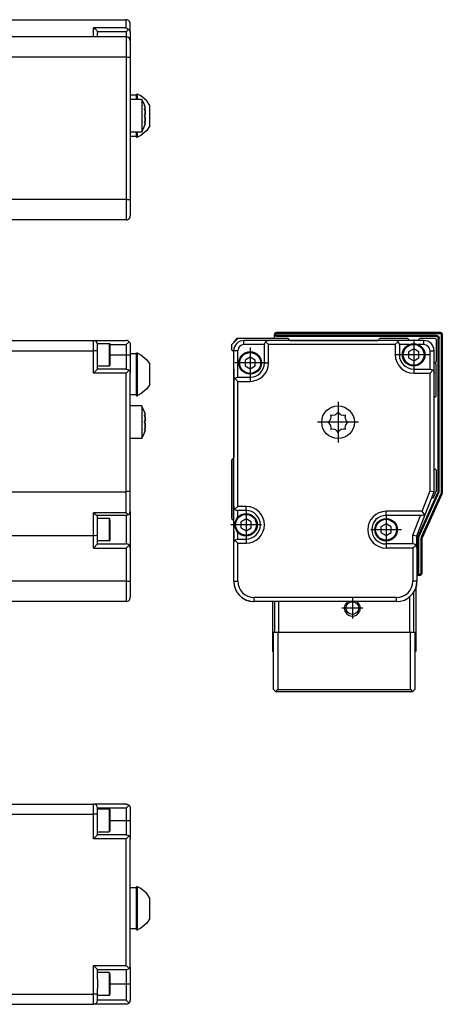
# Model space of a CAD drawing. Header units: inches. Extents: x -381 to 12428, y -418 to 176.
# Tile 32 of 32: x 12325 to 12428, y -152 to 88. Entities that reach past the tile are written whole.
import ezdxf

# ---------------------------------------------------------------- set-up
doc = ezdxf.new("R2010")
doc.units = ezdxf.units.IN
doc.linetypes.add('DOT_CENTER', pattern=[14, 12, -1, 0, -1])
doc.layers.add('1', color=7, linetype='Continuous')

# ---------------------------------------------------------------- blocks, each defined once
blk = doc.blocks.new('Modulo_der__16E___24', base_point=(10455.18, -53.93))
at = {"color": 7, "linetype": 'Continuous'}
for p, q in [((12322.08, 9.97), (12343.08, 9.97)), ((12343.08, 7.47), (12343.08, 9.97)), ((12343.08, 9.97), (12351.08, 9.97)), ((12351.29, 9.95), (12351.08, 9.97)), ((12351.08, 8.97), (12351.78, 9.68)), ((12351.46, 9.9), (12351.29, 9.95)), ((12351.48, 9.89), (12351.46, 9.9)), ((12351.67, 9.78), (12351.48, 9.89)), ((12351.78, 9.68), (12351.67, 9.78)), ((12351.78, 9.68), (12351.82, 9.64)), ((12351.82, 9.64), (12351.94, 9.47)), ((12322.08, 7.47), (12343.08, 7.47)), ((12343.08, 1.97), (12343.08, 7.47)), ((12344.08, 7.47), (12343.08, 7.47)), ((12344.08, 9.22), (12346.88, 9.22)), ((12344.08, 9.22), (12344.08, 8.97)), ((12344.08, 7.47), (12344.08, 8.97)), ((12344.08, 2.97), (12344.08, 7.47)), ((12346.88, 9.22), (12346.95, 9.21)), ((12346.88, 9.22), (12346.88, 7.52)), ((12346.88, 7.52), (12346.88, 3.72)), ((12346.95, 9.21), (12347.05, 9.12)), ((12347.05, 9.12), (12347.08, 8.83)), ((12347.06, 8.97), (12351.08, 8.97)), ((12347.08, 8.83), (12347.08, 3.92)), ((12351.08, 8.97), (12351.08, 6.47)), ((12351.94, 9.47), (12352, 9.35)), ((12352, 9.35), (12352.03, 9.28)), ((12352.03, 9.28), (12352.07, 9.08)), ((12352.07, 9.08), (12352.08, 8.97)), ((12352.08, 8.97), (12352.08, 6.47)), ((12347.08, 6.47), (12351.08, 6.47)), ((12351.08, 6.47), (12352.08, 6.47)), ((12351.08, 6.47), (12351.08, 2.97)), ((12353.58, 6.68), (12352.08, 6.68)), ((12352.08, 6.47), (12352.08, 1.97)), ((12353.58, 6.93), (12353.83, 6.93)), ((12353.58, -3.57), (12353.58, 6.93)), ((12353.83, 6.93), (12353.83, 6.85)), ((12353.83, -0.12), (12353.83, 6.93)), ((12353.83, 6.85), (12354.66, 6.46)), ((12354.66, 6.46), (12356.15, 5.23)), ((12356.15, 5.23), (12356.88, 4.14)), ((12344.08, 2.97), (12343.08, 1.97)), ((12346.88, 3.72), (12344.08, 3.72)), ((12351.08, 2.97), (12344.08, 2.97)), ((12346.88, 3.72), (12346.95, 3.73)), ((12346.95, 3.73), (12347.05, 3.82)), ((12347.05, 3.82), (12347.08, 3.92)), ((12351.08, 2.97), (12351.46, 2.9)), ((12351.78, 2.68), (12351.08, 1.97)), ((12351.46, 2.9), (12351.78, 2.68)), ((12351.78, 2.68), (12351.82, 2.64)), ((12351.82, 2.64), (12351.94, 2.47)), ((12351.94, 2.47), (12352, 2.35)), ((12356.88, -0.79), (12356.88, 4.14)), ((12351.08, 1.97), (12343.08, 1.97)), ((12351.08, -27.03), (12351.08, 1.97)), ((12352, 2.35), (12352.03, 2.28)), ((12352.03, 2.28), (12352.07, 2.08)), ((12352.07, 2.08), (12352.08, 1.97)), ((12352.08, -26.84), (12352.08, 1.97)), ((12353.83, -3.49), (12353.83, -0.12)), ((12356.15, -1.87), (12354.66, -3.11)), ((12356.88, -0.79), (12356.15, -1.87)), ((12353.58, -3.32), (12352.08, -3.32)), ((12353.58, -3.57), (12353.83, -3.57)), ((12354.66, -3.11), (12353.83, -3.49)), ((12353.83, -3.57), (12353.83, -3.49)), ((12354.91, -6.03), (12352.08, -6.03)), ((12354.91, -6.09), (12354.91, -6.03)), ((12354.91, -6.03), (12354.91, -6.09)), ((12355.5, -7.33), (12354.91, -6.09)), ((12354.91, -6.09), (12354.91, -8.66)), ((12354.91, -8.66), (12354.91, -14.03)), ((12355.58, -7.53), (12355.5, -7.33)), ((12355.58, -7.53), (12355.67, -7.84)), ((12355.67, -7.84), (12355.58, -7.53)), ((12355.66, -8.59), (12355.58, -8.26)), ((12355.58, -8.26), (12355.67, -8.33)), ((12355.59, -8.33), (12355.68, -8.33)), ((12355.59, -8.33), (12355.66, -8.59)), ((12355.68, -8.7), (12355.66, -8.59)), ((12355.66, -8.59), (12355.68, -8.7)), ((12355.68, -7.89), (12355.67, -7.84)), ((12355.67, -8.33), (12355.68, -8.33)), ((12355.7, -7.96), (12355.68, -7.89)), ((12355.68, -8.33), (12355.73, -8.21)), ((12355.72, -9.03), (12355.68, -8.7)), ((12355.68, -8.7), (12355.72, -9.03)), ((12355.68, -9.76), (12355.72, -9.51)), ((12355.72, -9.51), (12355.68, -9.76)), ((12355.7, -7.96), (12355.72, -8.09)), ((12355.72, -8.09), (12355.7, -7.96)), ((12355.73, -8.21), (12355.72, -8.09)), ((12355.73, -9.28), (12355.72, -9.03)), ((12355.72, -9.03), (12355.73, -9.28)), ((12355.72, -9.51), (12355.73, -9.36)), ((12355.73, -9.36), (12355.72, -9.51)), ((12355.73, -9.36), (12355.73, -9.28)), ((12355.73, -9.28), (12355.73, -9.36)), ((12355.58, -10.03), (12355.67, -9.81)), ((12355.67, -9.81), (12355.58, -10.03)), ((12355.67, -10.25), (12355.58, -10.03)), ((12355.58, -10.03), (12355.67, -10.25)), ((12355.58, -11.8), (12355.66, -11.47)), ((12355.67, -11.73), (12355.58, -11.8)), ((12355.66, -11.47), (12355.59, -11.73)), ((12355.59, -11.73), (12355.68, -11.73)), ((12355.66, -11.47), (12355.68, -11.35)), ((12355.68, -11.35), (12355.66, -11.47)), ((12355.67, -9.81), (12355.68, -9.76)), ((12355.68, -9.76), (12355.67, -9.81)), ((12355.68, -10.29), (12355.67, -10.25)), ((12355.67, -10.25), (12355.68, -10.29)), ((12355.68, -11.73), (12355.67, -11.73)), ((12355.72, -10.55), (12355.68, -10.29)), ((12355.68, -10.29), (12355.72, -10.55)), ((12355.68, -11.35), (12355.72, -11.03)), ((12355.72, -11.03), (12355.68, -11.35)), ((12355.73, -11.84), (12355.68, -11.73)), ((12355.7, -12.09), (12355.72, -11.96)), ((12355.72, -11.96), (12355.7, -12.09)), ((12355.73, -10.7), (12355.72, -10.55)), ((12355.72, -10.55), (12355.73, -10.7)), ((12355.72, -11.03), (12355.73, -10.78)), ((12355.73, -10.78), (12355.72, -11.03)), ((12355.72, -11.96), (12355.73, -11.84)), ((12355.73, -10.78), (12355.73, -10.7)), ((12355.73, -10.7), (12355.73, -10.78)), ((12354.91, -14.03), (12352.08, -14.03)), ((12355.5, -12.72), (12354.91, -13.97)), ((12355.58, -12.53), (12355.5, -12.72)), ((12355.58, -12.53), (12355.67, -12.22)), ((12355.67, -12.22), (12355.58, -12.53)), ((12355.67, -12.22), (12355.68, -12.17)), ((12355.68, -12.17), (12355.7, -12.09)), ((12322.08, -27.03), (12351.08, -27.03)), ((12351.29, -27.02), (12351.08, -27.03)), ((12351.08, -32.19), (12351.08, -27.03)), ((12351.46, -27.01), (12351.29, -27.02)), ((12351.48, -27.01), (12351.46, -27.01)), ((12351.67, -26.99), (12351.48, -27.01)), ((12351.78, -26.97), (12351.67, -26.99)), ((12351.82, -26.97), (12351.78, -26.97)), ((12351.94, -26.93), (12351.82, -26.97)), ((12352, -26.91), (12351.94, -26.93)), ((12352.03, -26.9), (12352, -26.91)), ((12352.07, -26.86), (12352.03, -26.9)), ((12352.08, -26.84), (12352.07, -26.86)), ((12352.08, -31.83), (12352.08, -26.84)), ((12343.08, -32.19), (12343.1, -32.21)), ((12351.08, -32.19), (12343.08, -32.19)), ((12343.08, -37.83), (12343.08, -32.19)), ((12343.1, -32.21), (12343.46, -32.52)), ((12343.46, -32.52), (12343.48, -32.53)), ((12343.48, -32.53), (12343.78, -32.74)), ((12343.78, -32.74), (12343.8, -32.75)), ((12343.8, -32.75), (12344.01, -32.83)), ((12351.08, -32.83), (12344.01, -32.83)), ((12344.08, -37.64), (12344.08, -32.83)), ((12346.88, -33.58), (12344.08, -33.58)), ((12346.95, -33.59), (12346.88, -33.58)), ((12346.88, -33.58), (12346.88, -39.08)), ((12347.05, -33.68), (12346.95, -33.59)), ((12347.08, -33.97), (12347.05, -33.68)), ((12351.08, -32.19), (12351.1, -32.21)), ((12351.46, -32.75), (12351.08, -32.83)), ((12351.08, -32.83), (12351.08, -39.83)), ((12351.1, -32.21), (12351.46, -32.52)), ((12351.46, -32.52), (12351.48, -32.53)), ((12351.64, -32.65), (12351.46, -32.75)), ((12351.48, -32.53), (12351.64, -32.65)), ((12351.64, -32.65), (12351.78, -32.53)), ((12351.78, -32.53), (12352, -32.21)), ((12352, -32.21), (12352.08, -31.83)), ((12352.08, -31.9), (12352.06, -32)), ((12352.08, -31.9), (12352.08, -40.83)), ((12347.08, -33.97), (12347.08, -36.33)), ((12343.08, -37.83), (12322.08, -37.83)), ((12343.46, -37.81), (12343.08, -37.83)), ((12343.08, -40.83), (12343.08, -37.83)), ((12343.78, -37.77), (12343.46, -37.81)), ((12344, -37.71), (12343.78, -37.77)), ((12344.08, -37.64), (12344, -37.71)), ((12344.08, -39.83), (12344.08, -37.64)), ((12347.08, -36.33), (12347.08, -38.88)), ((12344.08, -39.83), (12343.08, -40.83)), ((12343.08, -40.83), (12351.08, -40.83)), ((12346.88, -39.08), (12344.08, -39.08)), ((12344.08, -39.83), (12351.08, -39.83)), ((12346.88, -39.08), (12346.95, -39.07)), ((12346.95, -39.07), (12347.05, -38.98)), ((12347.05, -38.98), (12347.08, -38.88)), ((12351.46, -39.9), (12351.08, -39.83)), ((12351.08, -40.83), (12351.78, -40.12)), ((12351.08, -40.83), (12351.08, -48.93)), ((12351.78, -40.12), (12351.46, -39.9)), ((12352, -40.45), (12351.78, -40.12)), ((12352.08, -40.83), (12352, -40.45)), ((12352.08, -40.83), (12352.08, -48.93)), ((12351.08, -48.93), (12300.68, -48.93)), ((12351.08, -48.93), (12351.08, -53.93)), ((12351.08, -48.93), (12352.08, -48.93)), ((12352.08, -48.93), (12352.08, -52.93)), ((12351.08, -53.93), (12300.68, -53.93))]:
    blk.add_line(p, q, dxfattribs=at)
for centre, start, end in [((12343.08, 8.97), 0, 90), ((12351.08, -52.93), 270, 0)]:
    blk.add_arc(centre, 1, start, end, dxfattribs=at)
blk = doc.blocks.new('F-114__26', base_point=(621.12, -75.97))
blk.add_blockref('Modulo_der__16E___24', (10455.18, -53.93))
blk = doc.blocks.new('Alzado2', base_point=(2889, -32))
blk.add_blockref('F-114__26', (621.12, -75.97))
blk = doc.blocks.new('Modulo_der__16E___40', base_point=(10455.18, 38.97))
at = {"color": 7, "linetype": 'Continuous'}
for p, q in [((12322.08, 88.48), (12351.08, 88.48)), ((12351.08, 86.47), (12351.08, 88.48)), ((12351.29, 88.46), (12351.08, 88.48)), ((12351.46, 88.4), (12351.29, 88.46)), ((12351.48, 88.39), (12351.46, 88.4)), ((12351.67, 88.29), (12351.48, 88.39)), ((12351.78, 88.18), (12351.67, 88.29)), ((12351.82, 88.15), (12351.78, 88.18)), ((12351.94, 87.98), (12351.82, 88.15)), ((12352, 87.86), (12351.94, 87.98)), ((12352.03, 87.79), (12352, 87.86)), ((12352.07, 87.58), (12352.03, 87.79)), ((12352.08, 87.48), (12352.07, 87.58)), ((12352.08, 85.54), (12352.08, 87.48)), ((12343.08, 86.47), (12343.1, 86.46)), ((12351.08, 86.47), (12343.08, 86.47)), ((12343.08, 84.28), (12343.08, 86.47)), ((12343.1, 86.46), (12343.46, 86.26)), ((12343.46, 86.26), (12343.48, 86.24)), ((12343.48, 86.24), (12343.78, 85.94)), ((12343.78, 85.94), (12343.8, 85.92)), ((12343.8, 85.92), (12344, 85.56)), ((12344, 85.56), (12344.01, 85.54)), ((12344.01, 85.54), (12344.08, 85.15)), ((12351.08, 85.54), (12344.01, 85.54)), ((12344.08, 84.28), (12344.08, 85.15)), ((12351.08, 86.47), (12351.1, 86.46)), ((12351.64, 86.1), (12351.08, 85.54)), ((12351.08, 85.54), (12351.08, 84.28)), ((12351.1, 86.46), (12351.46, 86.26)), ((12351.46, 86.26), (12351.48, 86.24)), ((12351.48, 86.24), (12351.64, 86.1)), ((12351.64, 86.1), (12351.78, 86.02)), ((12351.78, 86.02), (12352, 85.8)), ((12352, 85.8), (12352.08, 85.54)), ((12352.08, 85.54), (12352.08, 83.28)), ((12351.08, 84.28), (12300.68, 84.28)), ((12351.08, 84.28), (12351.08, 79.28)), ((12352.08, 83.28), (12352.08, 79.28)), ((12351.08, 79.28), (12300.68, 79.28)), ((12351.08, 79.28), (12352.08, 79.28)), ((12351.08, 79.28), (12351.08, 44.48)), ((12352.08, 79.28), (12352.08, 44.48)), ((12353.58, 69.98), (12352.08, 69.98)), ((12353.58, 70.23), (12353.83, 70.23)), ((12353.58, 69), (12353.58, 70.23)), ((12354.66, 69.84), (12353.83, 70.23)), ((12353.83, 69), (12353.83, 70.23)), ((12354.91, 68.98), (12352.08, 68.98)), ((12353.58, 68.98), (12353.58, 69)), ((12353.83, 68.98), (12353.83, 69)), ((12356.15, 68.59), (12354.66, 69.84)), ((12354.91, 68.98), (12355.5, 67.71)), ((12354.91, 68.98), (12354.91, 66.98)), ((12355.5, 67.71), (12355.58, 67.48)), ((12355.58, 67.48), (12355.67, 67.16)), ((12355.67, 67.16), (12355.58, 67.48)), ((12356.88, 67.48), (12356.15, 68.59)), ((12356.88, 62.48), (12356.88, 67.48)), ((12354.91, 66.98), (12354.91, 60.98)), ((12355.67, 66.37), (12355.58, 66.75)), ((12355.58, 66.75), (12355.66, 66.68)), ((12355.58, 64.98), (12355.67, 65.2)), ((12355.67, 65.2), (12355.58, 64.98)), ((12355.59, 66.68), (12355.68, 66.68)), ((12355.59, 66.68), (12355.67, 66.37)), ((12355.66, 66.68), (12355.68, 66.68)), ((12355.68, 67.12), (12355.67, 67.16)), ((12355.68, 66.3), (12355.67, 66.37)), ((12355.67, 66.37), (12355.68, 66.3)), ((12355.67, 65.2), (12355.68, 65.24)), ((12355.68, 65.24), (12355.67, 65.2)), ((12355.72, 66.91), (12355.68, 67.12)), ((12355.68, 66.68), (12355.72, 66.71)), ((12355.73, 65.73), (12355.68, 66.3)), ((12355.68, 66.3), (12355.73, 65.73)), ((12355.68, 65.24), (12355.7, 65.33)), ((12355.7, 65.33), (12355.68, 65.24)), ((12355.7, 65.33), (12355.72, 65.5)), ((12355.72, 65.5), (12355.7, 65.33)), ((12355.72, 66.91), (12355.73, 66.83)), ((12355.73, 66.83), (12355.72, 66.91)), ((12355.72, 66.71), (12355.73, 66.79)), ((12355.72, 65.5), (12355.73, 65.73)), ((12355.73, 65.73), (12355.72, 65.5)), ((12355.73, 66.79), (12355.73, 66.83)), ((12355.58, 64.98), (12355.67, 64.76)), ((12355.67, 64.76), (12355.58, 64.98)), ((12355.58, 63.21), (12355.67, 63.59)), ((12355.67, 63.27), (12355.58, 63.21)), ((12355.58, 62.48), (12355.67, 62.79)), ((12355.67, 62.79), (12355.58, 62.48)), ((12355.67, 63.59), (12355.59, 63.28)), ((12355.59, 63.28), (12355.68, 63.28)), ((12355.67, 64.76), (12355.68, 64.71)), ((12355.68, 64.71), (12355.67, 64.76)), ((12355.68, 63.65), (12355.67, 63.59)), ((12355.67, 63.59), (12355.68, 63.65)), ((12355.68, 63.28), (12355.67, 63.27)), ((12355.67, 62.79), (12355.68, 62.84)), ((12355.68, 64.71), (12355.7, 64.63)), ((12355.7, 64.63), (12355.68, 64.71)), ((12355.73, 64.23), (12355.68, 63.65)), ((12355.68, 63.65), (12355.73, 64.23)), ((12355.72, 63.24), (12355.68, 63.28)), ((12355.68, 62.84), (12355.72, 63.04)), ((12355.7, 64.63), (12355.72, 64.46)), ((12355.72, 64.46), (12355.7, 64.63)), ((12355.72, 64.46), (12355.73, 64.23)), ((12355.73, 64.23), (12355.72, 64.46)), ((12355.73, 63.16), (12355.72, 63.24)), ((12355.72, 63.04), (12355.73, 63.13)), ((12355.73, 63.13), (12355.72, 63.04)), ((12355.73, 63.13), (12355.73, 63.16)), ((12354.91, 60.98), (12352.08, 60.98)), ((12353.58, 60.96), (12353.58, 60.98)), ((12353.58, 59.73), (12353.58, 60.96)), ((12353.83, 60.96), (12353.83, 60.98)), ((12353.83, 59.73), (12353.83, 60.96)), ((12356.15, 61.38), (12354.66, 60.13)), ((12354.91, 60.98), (12355.5, 62.24)), ((12355.5, 62.24), (12355.58, 62.48)), ((12356.88, 62.48), (12356.15, 61.38)), ((12352.08, 59.98), (12353.58, 59.98)), ((12353.58, 59.73), (12353.83, 59.73)), ((12354.66, 60.13), (12353.83, 59.73)), ((12351.08, 44.48), (12300.68, 44.48)), ((12351.08, 44.48), (12351.08, 39.48)), ((12351.08, 44.48), (12352.08, 44.48)), ((12352.08, 44.48), (12352.08, 40.48)), ((12351.08, 39.48), (12300.68, 39.48)), ((12351.08, 39.48), (12351.29, 39.5)), ((12351.29, 39.5), (12351.39, 39.53)), ((12351.43, 39.55), (12351.46, 39.55)), ((12351.46, 39.55), (12351.48, 39.56)), ((12351.48, 39.56), (12351.67, 39.67)), ((12351.67, 39.67), (12351.7, 39.7)), ((12351.73, 39.73), (12351.78, 39.77)), ((12351.78, 39.77), (12351.82, 39.81)), ((12351.82, 39.81), (12351.94, 39.98)), ((12351.94, 39.98), (12352, 40.09)), ((12352, 40.09), (12352.03, 40.17)), ((12352.03, 40.17), (12352.05, 40.27)), ((12352.07, 40.37), (12352.08, 40.48)), ((12352.07, 40.34), (12352.07, 40.37))]:
    blk.add_line(p, q, dxfattribs=at)
for centre, start, end in [((12351.08, 83.28), 0.0001, 90), ((12351.08, 40.48), 270, 0)]:
    blk.add_arc(centre, 1, start, end, dxfattribs=at)
blk = doc.blocks.new('F-114__42', base_point=(621.12, 38.97))
blk.add_blockref('Modulo_der__16E___40', (10455.18, 38.97))
blk = doc.blocks.new('Inferior2', base_point=(2889, 64.72))
blk.add_blockref('F-114__42', (621.12, 38.97))
blk = doc.blocks.new('CABEZA__43', base_point=(12386.88, -75.97))
at = {"color": 7, "linetype": 'Continuous'}
for p, q in [((12421.88, -50.59), (12421.88, -66.17)), ((12420.38, -52.75), (12420.38, -61.37)), ((12421.38, -61.37), (12421.38, -51.6)), ((12386.88, -53.93), (12386.88, -66.17)), ((12387.38, -53.93), (12387.38, -61.37)), ((12388.38, -61.37), (12388.38, -53.93)), ((12405.32, -53.93), (12405, -54.14)), ((12407.76, -54.14), (12407.43, -53.93)), ((12387.13, -61.37), (12388.13, -61.37)), ((12387.13, -75.47), (12387.13, -61.37)), ((12388.13, -61.37), (12388.13, -75.47)), ((12388.13, -61.37), (12420.63, -61.37)), ((12420.63, -61.37), (12421.63, -61.37)), ((12420.63, -75.47), (12420.63, -61.37)), ((12421.63, -61.37), (12421.63, -75.47)), ((12387.13, -66.17), (12386.88, -66.17)), ((12421.88, -66.17), (12421.63, -66.17)), ((12387.63, -75.97), (12387.13, -75.47)), ((12387.63, -75.97), (12388.13, -75.47)), ((12421.13, -75.97), (12387.63, -75.97)), ((12388.13, -75.47), (12420.63, -75.47)), ((12420.63, -75.47), (12421.13, -75.97)), ((12421.13, -75.97), (12421.63, -75.47))]:
    blk.add_line(p, q, dxfattribs=at)
blk.add_circle((12406.38, -55.52), 1.55, dxfattribs=at)
for start, end in [(135.0002, 224.9998), (224.9998, 44.9998)]:
    blk.add_arc((12406.38, -55.52), 1.95, start, end, dxfattribs=at)
at = {"layer": '1', "color": 2, "linetype": 'DOT_CENTER'}
for p, q in [((12406.38, -52.97), (12406.38, -58.07)), ((12408.93, -55.52), (12403.83, -55.52))]:
    blk.add_line(p, q, dxfattribs=at)
blk = doc.blocks.new('Modulo_izq__K__1__44', base_point=(12376.88, -53.93))
at = {"color": 7, "linetype": 'Continuous'}
for p, q in [((12376.88, 8.97), (12378.38, 10.47)), ((12377.88, 10.22), (12378.18, 10.52)), ((12377.88, 9.97), (12377.88, 10.22)), ((12377.88, 10.22), (12378.12, 10.22)), ((12378.18, 10.52), (12385.58, 10.52)), ((12390.63, 10.47), (12378.38, 10.47)), ((12385.88, 9.97), (12379.88, 9.97)), ((12379.88, 8.97), (12379.88, 9.97)), ((12384.96, 9.35), (12385.17, 9.68)), ((12385.17, 9.68), (12385.29, 9.78)), ((12385.17, 9.68), (12385.88, 8.97)), ((12385.29, 9.78), (12385.47, 9.89)), ((12385.47, 9.89), (12385.5, 9.9)), ((12385.5, 9.9), (12385.67, 9.95)), ((12385.63, 10.47), (12385.58, 10.52)), ((12385.67, 9.95), (12385.88, 9.97)), ((12416.88, 9.97), (12385.88, 9.97)), ((12387.38, 11.47), (12387.4, 11.62)), ((12387.4, 11.33), (12387.38, 11.47)), ((12387.38, 10.47), (12387.38, 11.47)), ((12387.63, 11.47), (12387.38, 11.47)), ((12387.4, 11.62), (12387.42, 11.67)), ((12387.46, 11.2), (12387.4, 11.33)), ((12387.42, 11.67), (12387.46, 11.75)), ((12387.46, 11.75), (12387.6, 11.89)), ((12387.6, 11.06), (12387.46, 11.2)), ((12387.6, 11.89), (12387.69, 11.94)), ((12387.73, 11), (12387.6, 11.06)), ((12387.63, 11.47), (12387.64, 11.55)), ((12387.64, 11.4), (12387.63, 11.47)), ((12387.64, 11.55), (12387.65, 11.57)), ((12387.65, 11.38), (12387.64, 11.4)), ((12387.65, 11.57), (12387.67, 11.61)), ((12387.67, 11.33), (12387.65, 11.38)), ((12387.67, 11.61), (12387.7, 11.65)), ((12387.7, 11.3), (12387.67, 11.33)), ((12387.69, 11.94), (12387.73, 11.95)), ((12387.7, 11.65), (12387.74, 11.68)), ((12387.74, 11.27), (12387.7, 11.3)), ((12387.73, 11.95), (12387.88, 11.97)), ((12387.88, 10.97), (12387.73, 11)), ((12387.74, 11.68), (12387.78, 11.7)), ((12387.78, 11.24), (12387.74, 11.27)), ((12387.78, 11.7), (12387.8, 11.71)), ((12387.8, 11.23), (12387.78, 11.24)), ((12387.8, 11.71), (12387.88, 11.72)), ((12387.88, 11.22), (12387.8, 11.23)), ((12387.88, 11.97), (12427.88, 11.97)), ((12387.88, 11.72), (12387.88, 11.97)), ((12387.88, 11.72), (12427.88, 11.72)), ((12426.88, 11.22), (12387.88, 11.22)), ((12387.88, 10.97), (12387.88, 11.22)), ((12426.88, 10.97), (12387.88, 10.97)), ((12391.13, 9.97), (12412.63, 9.97)), ((12419.88, 10.47), (12413.13, 10.47)), ((12417.09, 9.95), (12416.88, 9.97)), ((12423.88, 9.97), (12416.88, 9.97)), ((12417.59, 9.68), (12416.88, 8.97)), ((12417.26, 9.9), (12417.09, 9.95)), ((12417.29, 9.89), (12417.26, 9.9)), ((12417.47, 9.78), (12417.29, 9.89)), ((12417.59, 9.68), (12417.47, 9.78)), ((12417.8, 9.35), (12417.59, 9.68)), ((12420.13, 10.22), (12420.13, 9.97)), ((12422.63, 9.97), (12422.63, 10.22)), ((12426.63, 10.47), (12422.88, 10.47)), ((12423.88, 8.97), (12423.88, 9.97)), ((12426.88, 10.97), (12426.88, 11.22)), ((12426.88, 11.22), (12427.09, 11.19)), ((12426.88, 10.97), (12427.02, 10.95)), ((12426.88, 10.22), (12426.88, 4.77)), ((12427.02, 10.95), (12427.16, 10.89)), ((12427.09, 11.19), (12427.16, 11.17)), ((12427.16, 11.17), (12427.29, 11.1)), ((12427.16, 10.89), (12427.29, 10.75)), ((12427.29, 11.1), (12427.41, 11)), ((12427.29, 10.75), (12427.36, 10.62)), ((12427.36, 10.62), (12427.38, 10.47)), ((12427.38, 10.47), (12427.63, 10.47)), ((12427.38, -27.04), (12427.38, 10.47)), ((12427.41, 11), (12427.5, 10.89)), ((12427.5, 10.89), (12427.57, 10.76)), ((12427.57, 10.76), (12427.6, 10.69)), ((12427.6, 10.69), (12427.63, 10.47)), ((12427.63, -27.1), (12427.63, 10.47)), ((12427.88, 11.97), (12428.02, 11.95)), ((12427.88, 11.72), (12427.88, 11.97)), ((12427.88, 11.72), (12427.95, 11.71)), ((12427.95, 11.71), (12427.97, 11.7)), ((12427.97, 11.7), (12428.02, 11.68)), ((12428.02, 11.95), (12428.16, 11.89)), ((12428.02, 11.68), (12428.05, 11.65)), ((12428.05, 11.65), (12428.09, 11.61)), ((12428.09, 11.61), (12428.11, 11.57)), ((12428.11, 11.57), (12428.12, 11.55)), ((12428.12, 11.55), (12428.13, 11.47)), ((12428.13, 11.47), (12428.38, 11.47)), ((12428.13, 11.47), (12428.13, -27.21)), ((12428.16, 11.89), (12428.29, 11.75)), ((12428.29, 11.75), (12428.36, 11.62)), ((12428.36, 11.62), (12428.38, 11.47)), ((12428.38, 11.47), (12428.38, -27.21)), ((12376.88, 7.72), (12376.88, 8.97)), ((12376.9, 7.62), (12376.9, 7.61)), ((12376.92, 7.58), (12376.93, 7.57)), ((12376.93, 7.57), (12376.95, 7.55)), ((12376.95, 7.55), (12376.96, 7.54)), ((12376.97, 7.53), (12376.99, 7.52)), ((12376.99, 7.52), (12377, 7.51)), ((12377.09, 7.48), (12377.1, 7.48)), ((12377.14, 7.47), (12377.13, 7.47)), ((12377.2, 7.46), (12377.16, 7.47)), ((12377.25, 7.44), (12377.2, 7.46)), ((12377.33, 7.37), (12377.29, 7.41)), ((12377.35, 7.34), (12377.33, 7.37)), ((12377.37, 7.29), (12377.36, 7.33)), ((12377.38, 7.22), (12377.37, 7.28)), ((12378.38, 7.47), (12377.38, 7.47)), ((12377.38, -0.03), (12377.38, 7.47)), ((12378.38, 0.97), (12378.38, 7.47)), ((12384.88, 8.97), (12379.88, 8.97)), ((12384.88, 8.97), (12384.96, 9.35)), ((12384.88, 4.47), (12384.88, 8.97)), ((12385.88, 4.47), (12385.88, 8.97)), ((12416.88, 8.97), (12385.88, 8.97)), ((12416.88, 8.97), (12416.88, 6.47)), ((12417.88, 8.97), (12417.8, 9.35)), ((12420.24, 8.97), (12417.88, 8.97)), ((12417.88, 8.97), (12417.88, 6.47)), ((12421.38, 7.92), (12420.13, 7.19)), ((12420.27, 8.97), (12420.24, 8.97)), ((12422.63, 7.19), (12421.38, 7.92)), ((12422.53, 8.97), (12422.49, 8.97)), ((12423.88, 8.97), (12422.53, 8.97)), ((12425.38, 7.47), (12426.38, 7.47)), ((12425.38, 2.97), (12425.38, 7.47)), ((12426.38, 1.97), (12426.38, 7.47)), ((12377.38, 5.97), (12377.38, 7.22)), ((12377.38, 5.97), (12377.38, 5.95)), ((12377.38, 5.97), (12377.38, 5.95)), ((12377.38, 5.93), (12377.38, 5.97)), ((12377.38, 2.97), (12377.38, 5.97)), ((12377.38, 5.95), (12377.38, 5.93)), ((12381.38, 5.92), (12380.13, 5.19)), ((12380.13, 5.19), (12380.13, 3.75)), ((12382.63, 5.19), (12381.38, 5.92)), ((12382.63, 3.75), (12382.63, 5.19)), ((12417.88, 6.47), (12416.88, 6.47)), ((12420.13, 7.19), (12420.13, 5.75)), ((12420.13, 5.75), (12421.38, 5.03)), ((12421.38, 5.03), (12422.63, 5.75)), ((12422.63, 5.75), (12422.63, 7.19)), ((12377.38, 3.01), (12377.38, 3)), ((12377.38, 3.01), (12377.38, 3)), ((12377.38, 2.9), (12377.38, 2.97)), ((12377.38, 2.97), (12377.38, -18.78)), ((12377.38, 2.9), (12377.38, 2.92)), ((12377.38, 1.93), (12377.38, 2.9)), ((12380.13, 3.75), (12381.38, 3.03)), ((12381.38, 3.03), (12382.63, 3.75)), ((12384.88, 4.47), (12385.88, 4.47)), ((12421.38, 2.97), (12425.38, 2.97)), ((12421.38, 2.97), (12421.38, 1.97)), ((12425.38, 2.97), (12425.76, 2.9)), ((12426.09, 2.68), (12425.38, 1.97)), ((12425.76, 2.9), (12426.09, 2.68)), ((12426.09, 2.68), (12426.19, 2.56)), ((12426.19, 2.56), (12426.29, 2.38)), ((12426.88, 4.77), (12426.58, 4.47)), ((12426.58, 4.47), (12426.88, 4.17)), ((12426.88, -3.53), (12426.88, 4.17)), ((12377.38, 1.72), (12377.38, 1.93)), ((12377.38, -0.03), (12377.4, 0.18)), ((12377.4, 0.18), (12377.46, 0.35)), ((12377.46, 0.35), (12377.47, 0.38)), ((12377.47, 0.38), (12377.57, 0.56)), ((12377.57, 0.56), (12377.67, 0.68)), ((12377.67, 0.68), (12378, 0.9)), ((12377.67, 0.68), (12378.38, -0.03)), ((12378, 0.9), (12378.38, 0.97)), ((12378.38, 0.97), (12381.38, 0.97)), ((12381.38, 0.97), (12381.38, -0.03)), ((12421.38, 1.97), (12425.38, 1.97)), ((12425.38, -26.84), (12425.38, 1.97)), ((12426.29, 2.38), (12426.3, 2.35)), ((12426.3, 2.35), (12426.36, 2.18)), ((12426.36, 2.18), (12426.38, 1.97)), ((12426.38, -27.03), (12426.38, 1.97)), ((12377.38, -30.63), (12377.38, -0.03)), ((12378.38, -0.03), (12381.38, -0.03)), ((12378.38, -30.63), (12378.38, -0.03)), ((12426.38, -3.97), (12426.38, -3.98)), ((12400.74, -9.76), (12400.94, -9.51)), ((12400.94, -9.51), (12401.03, -9.36)), ((12401.03, -9.36), (12401.07, -9.28)), ((12401.07, -9.28), (12401.14, -9.03)), ((12401.18, -8.59), (12401.11, -8.26)), ((12401.11, -8.26), (12401.49, -8.33)), ((12401.14, -9.03), (12401.18, -8.7)), ((12401.18, -8.64), (12401.18, -8.59)), ((12401.18, -8.7), (12401.18, -8.64)), ((12401.49, -8.33), (12401.55, -8.33)), ((12401.55, -8.33), (12402.13, -8.21)), ((12402.13, -8.21), (12402.36, -8.09)), ((12402.36, -8.09), (12402.53, -7.96)), ((12402.53, -7.96), (12402.62, -7.89)), ((12402.62, -7.89), (12402.66, -7.84)), ((12402.66, -7.84), (12402.88, -7.53)), ((12402.88, -7.53), (12403.1, -7.84)), ((12403.1, -7.84), (12403.15, -7.89)), ((12403.15, -7.89), (12403.23, -7.96)), ((12403.23, -7.96), (12403.4, -8.09)), ((12403.4, -8.09), (12403.63, -8.21)), ((12403.63, -8.21), (12404.21, -8.33)), ((12404.21, -8.33), (12404.27, -8.33)), ((12404.27, -8.33), (12404.65, -8.26)), ((12404.59, -8.59), (12404.58, -8.64)), ((12404.58, -8.64), (12404.58, -8.7)), ((12404.58, -8.7), (12404.62, -9.03)), ((12404.65, -8.26), (12404.59, -8.59)), ((12404.62, -9.03), (12404.7, -9.28)), ((12404.7, -9.28), (12404.73, -9.36)), ((12404.73, -9.36), (12404.82, -9.51)), ((12404.82, -9.51), (12405.02, -9.76)), ((12400.38, -10.03), (12400.69, -9.81)), ((12400.69, -10.25), (12400.38, -10.03)), ((12400.69, -9.81), (12400.74, -9.76)), ((12400.74, -10.29), (12400.69, -10.25)), ((12400.94, -10.55), (12400.74, -10.29)), ((12401.03, -10.7), (12400.94, -10.55)), ((12401.07, -10.78), (12401.03, -10.7)), ((12401.14, -11.03), (12401.07, -10.78)), ((12401.11, -11.8), (12401.18, -11.47)), ((12401.49, -11.73), (12401.11, -11.8)), ((12401.18, -11.35), (12401.14, -11.03)), ((12401.18, -11.42), (12401.18, -11.35)), ((12401.18, -11.47), (12401.18, -11.42)), ((12401.55, -11.73), (12401.49, -11.73)), ((12402.13, -11.84), (12401.55, -11.73)), ((12402.36, -11.96), (12402.13, -11.84)), ((12402.53, -12.09), (12402.36, -11.96)), ((12403.4, -11.96), (12403.23, -12.09)), ((12403.63, -11.84), (12403.4, -11.96)), ((12404.21, -11.73), (12403.63, -11.84)), ((12404.27, -11.73), (12404.21, -11.73)), ((12404.65, -11.8), (12404.27, -11.73)), ((12404.62, -11.03), (12404.58, -11.35)), ((12404.58, -11.35), (12404.58, -11.42)), ((12404.58, -11.42), (12404.59, -11.47)), ((12404.59, -11.47), (12404.65, -11.8)), ((12404.7, -10.78), (12404.62, -11.03)), ((12404.73, -10.7), (12404.7, -10.78)), ((12404.82, -10.55), (12404.73, -10.7)), ((12405.02, -10.29), (12404.82, -10.55)), ((12405.02, -9.76), (12405.07, -9.81)), ((12405.07, -10.25), (12405.02, -10.29)), ((12405.07, -9.81), (12405.38, -10.03)), ((12405.38, -10.03), (12405.07, -10.25)), ((12402.62, -12.17), (12402.53, -12.09)), ((12402.66, -12.22), (12402.62, -12.17)), ((12402.88, -12.53), (12402.66, -12.22)), ((12403.1, -12.22), (12402.88, -12.53)), ((12403.15, -12.17), (12403.1, -12.22)), ((12403.23, -12.09), (12403.15, -12.17)), ((12376.88, -33.63), (12376.88, -19.28)), ((12426.38, -21.53), (12426.63, -21.53)), ((12426.88, -21.78), (12426.88, -26.73)), ((12422.38, -38.11), (12427.38, -27.04)), ((12422.63, -38.17), (12427.63, -27.1)), ((12428.06, -27.52), (12423.24, -38.19)), ((12423.44, -31.83), (12425.38, -26.84)), ((12428.29, -27.62), (12423.47, -38.3)), ((12424.37, -32.19), (12426.38, -27.03)), ((12425.38, -26.84), (12426.38, -27.03)), ((12426.86, -26.82), (12426.26, -28.37)), ((12427.38, -27.04), (12427.63, -27.1)), ((12428.11, -27.36), (12428.06, -27.52)), ((12428.06, -27.52), (12428.29, -27.62)), ((12428.13, -27.21), (12428.11, -27.36)), ((12428.13, -27.21), (12428.38, -27.21)), ((12428.3, -27.59), (12428.29, -27.62)), ((12428.35, -27.42), (12428.3, -27.59)), ((12428.38, -27.21), (12428.35, -27.42)), ((12377.38, -30.63), (12377.4, -30.84)), ((12377.38, -39.63), (12377.38, -30.63)), ((12377.4, -30.84), (12377.46, -31.01)), ((12377.46, -31.01), (12377.47, -31.04)), ((12377.47, -31.04), (12377.57, -31.22)), ((12377.57, -31.22), (12377.67, -31.34)), ((12377.67, -31.34), (12378.38, -30.63)), ((12380.38, -30.63), (12378.38, -30.63)), ((12380.38, -31.63), (12380.38, -30.63)), ((12377.67, -31.34), (12378, -31.55)), ((12378, -31.55), (12378.38, -31.63)), ((12378.38, -33.24), (12378.38, -31.63)), ((12380.38, -31.63), (12378.38, -31.63)), ((12378.38, -33.27), (12378.38, -33.24)), ((12380.38, -33.69), (12379.13, -34.41)), ((12381.63, -34.41), (12380.38, -33.69)), ((12423.44, -31.83), (12414.63, -31.83)), ((12414.63, -32.83), (12414.63, -31.83)), ((12423.44, -32.83), (12414.63, -32.83)), ((12421.18, -37.64), (12423.05, -32.83)), ((12422.18, -37.83), (12424.37, -32.19)), ((12424.01, -32.65), (12423.44, -31.83)), ((12423.82, -32.75), (12423.44, -32.83)), ((12424.01, -32.65), (12423.82, -32.75)), ((12424.15, -32.53), (12424.01, -32.65)), ((12424.16, -32.52), (12424.15, -32.53)), ((12424.37, -32.21), (12424.16, -32.52)), ((12424.37, -32.19), (12424.37, -32.21)), ((12377.38, -33.88), (12377.13, -33.88)), ((12377.38, -36.63), (12377.38, -33.88)), ((12379.13, -34.41), (12379.13, -35.85)), ((12379.13, -35.85), (12380.38, -36.57)), ((12380.38, -36.57), (12381.63, -35.85)), ((12381.63, -35.85), (12381.63, -34.41)), ((12414.63, -34.88), (12413.38, -35.61)), ((12413.38, -35.61), (12413.38, -37.05)), ((12415.88, -35.61), (12414.63, -34.88)), ((12415.88, -37.05), (12415.88, -35.61)), ((12377.38, -36.98), (12377.38, -36.63)), ((12377.38, -39.03), (12377.38, -36.63)), ((12378.38, -37.02), (12378.38, -36.99)), ((12378.38, -38.63), (12378.38, -37.02)), ((12413.38, -37.05), (12414.63, -37.77)), ((12414.63, -37.77), (12415.88, -37.05)), ((12421.18, -37.64), (12422.18, -37.83)), ((12421.18, -39.83), (12421.18, -37.64)), ((12422.18, -40.83), (12422.18, -37.83)), ((12422.63, -38.17), (12422.38, -38.11)), ((12422.38, -47.03), (12422.38, -38.11)), ((12422.63, -47.03), (12422.63, -38.17)), ((12423.16, -38.45), (12423.13, -38.71)), ((12423.24, -38.19), (12423.16, -38.45)), ((12423.24, -38.19), (12423.47, -38.3)), ((12423.4, -38.5), (12423.38, -38.71)), ((12423.45, -38.33), (12423.4, -38.5)), ((12423.47, -38.3), (12423.45, -38.33)), ((12377.38, -39.03), (12377.35, -39.03)), ((12377.35, -39.03), (12377.35, -41.01)), ((12377.38, -39.63), (12377.44, -39.29)), ((12377.38, -48.93), (12377.38, -39.63)), ((12377.44, -39.29), (12377.46, -39.25)), ((12377.46, -39.25), (12377.61, -38.99)), ((12377.61, -38.99), (12377.67, -38.92)), ((12377.67, -38.92), (12378, -38.71)), ((12377.67, -38.92), (12378.38, -39.63)), ((12378, -38.71), (12378.38, -38.63)), ((12378.38, -38.63), (12380.38, -38.63)), ((12378.38, -39.63), (12380.38, -39.63)), ((12378.38, -48.93), (12378.38, -39.63)), ((12380.38, -38.63), (12380.38, -39.63)), ((12421.18, -39.83), (12414.63, -39.83)), ((12414.63, -39.83), (12414.63, -40.83)), ((12421.18, -40.83), (12414.63, -40.83)), ((12421.56, -39.9), (12421.18, -39.83)), ((12421.18, -40.83), (12421.89, -40.12)), ((12421.18, -40.83), (12421.18, -48.93)), ((12421.89, -40.12), (12421.56, -39.9)), ((12422.1, -40.45), (12421.89, -40.12)), ((12422.18, -40.83), (12422.1, -40.45)), ((12422.18, -40.83), (12422.18, -48.93)), ((12423.13, -38.71), (12423.38, -38.71)), ((12423.13, -38.71), (12423.13, -47.03)), ((12423.38, -38.71), (12423.38, -47.03)), ((12377.38, -41.01), (12377.35, -41.01)), ((12422.88, -47.53), (12422.18, -47.53)), ((12422.4, -47.17), (12422.38, -47.03)), ((12422.38, -47.03), (12422.63, -47.03)), ((12422.46, -47.3), (12422.4, -47.17)), ((12422.6, -47.44), (12422.46, -47.3)), ((12422.73, -47.5), (12422.6, -47.44)), ((12422.64, -47.1), (12422.63, -47.03)), ((12422.65, -47.12), (12422.64, -47.1)), ((12422.67, -47.17), (12422.65, -47.12)), ((12422.7, -47.2), (12422.67, -47.17)), ((12422.74, -47.23), (12422.7, -47.2)), ((12422.88, -47.53), (12422.73, -47.5)), ((12422.78, -47.26), (12422.74, -47.23)), ((12422.8, -47.27), (12422.78, -47.26)), ((12422.88, -47.28), (12422.8, -47.27)), ((12422.95, -47.27), (12422.88, -47.28)), ((12422.88, -47.28), (12422.88, -47.53)), ((12423.02, -47.5), (12422.88, -47.53)), ((12422.97, -47.26), (12422.95, -47.27)), ((12423.02, -47.23), (12422.97, -47.26)), ((12423.05, -47.2), (12423.02, -47.23)), ((12423.16, -47.44), (12423.02, -47.5)), ((12423.09, -47.16), (12423.05, -47.2)), ((12423.11, -47.12), (12423.09, -47.16)), ((12423.12, -47.1), (12423.11, -47.12)), ((12423.13, -47.03), (12423.12, -47.1)), ((12423.13, -47.03), (12423.38, -47.03)), ((12423.29, -47.3), (12423.16, -47.44)), ((12423.36, -47.17), (12423.29, -47.3)), ((12423.38, -47.03), (12423.36, -47.17)), ((12377.38, -48.93), (12378.38, -48.93)), ((12422.18, -48.93), (12421.18, -48.93)), ((12382.38, -53.93), (12382.38, -52.93)), ((12417.18, -52.93), (12382.38, -52.93)), ((12417.18, -53.93), (12417.18, -52.93)), ((12417.18, -53.93), (12382.38, -53.93))]:
    blk.add_line(p, q, dxfattribs=at)
for centre, radius in [((12421.38, 6.47), 2.75), ((12421.38, 6.47), 2.55), ((12381.38, 4.47), 2.75), ((12381.38, 4.47), 2.55), ((12402.88, -10.03), 4), ((12380.38, -35.13), 2.75), ((12380.38, -35.13), 2.55), ((12414.63, -36.33), 2.75), ((12414.63, -36.33), 2.55)]:
    blk.add_circle(centre, radius, dxfattribs=at)
for centre, radius, start, end in [((12379.88, 7.47), 2.5, 90, 180), ((12377.88, 9.47), 0.5, 90, 180), ((12390.63, 10.22), 0.25, 0, 90), ((12391.13, 10.22), 0.25, 180, 270), ((12412.63, 10.22), 0.25, 270, 0), ((12413.13, 10.22), 0.25, 90, 180), ((12419.88, 10.22), 0.25, 0, 90), ((12422.88, 10.22), 0.25, 90, 180), ((12423.88, 7.47), 2.5, 0, 90), ((12426.63, 10.22), 0.25, 0, 90), ((12377.13, 7.72), 0.25, 180, 270), ((12377.13, 7.22), 0.25, 360, 90), ((12379.88, 7.47), 1.5, 90, 180), ((12423.88, 7.47), 1.5, 0, 90), ((12421.38, 6.47), 4.5, 180, 270), ((12421.38, 6.47), 3.5, 180, 270), ((12377.63, 2.97), 0.25, 172.0016, 180.0021), ((12381.38, 4.47), 4.5, 270, 0), ((12381.38, 4.47), 3.5, 270, 0), ((12426.63, -4.03), 0.25, 89.9999, 168.0002), ((12426.63, -3.53), 0.25, 270, 360), ((12377.13, -19.28), 0.25, 90, 180), ((12377.13, -18.78), 0.25, 270, 360), ((12426.63, -21.78), 0.25, 0, 90), ((12425.84, -28.74), 0.25, 68.3115, 95.9996), ((12426.02, -28.28), 0.25, 248.3115, 338.6933), ((12426.63, -26.73), 0.25, 338.6933, 0), ((12380.38, -35.13), 4.5, 270, 90), ((12377.13, -33.63), 0.25, 180, 270), ((12380.38, -35.13), 3.5, 270, 90), ((12414.63, -36.33), 4.5, 90, 270), ((12414.63, -36.33), 3.5, 90, 270), ((12377.63, -36.63), 0.25, 170.999, 179.999), ((12382.38, -48.93), 5, 180, 270), ((12382.38, -48.93), 4, 180, 270), ((12417.18, -48.93), 4, 270, 0), ((12417.18, -48.93), 5, 270, 0)]:
    blk.add_arc(centre, radius, start, end, dxfattribs=at)
at = {"layer": '1', "color": 2, "linetype": 'DOT_CENTER'}
for p, q in [((12421.38, 10.22), (12421.38, 2.72)), ((12381.38, 8.22), (12381.38, 0.72)), ((12425.13, 6.47), (12417.63, 6.47)), ((12385.13, 4.47), (12377.63, 4.47)), ((12402.88, -5.03), (12402.88, -15.03)), ((12407.88, -10.03), (12397.88, -10.03)), ((12380.38, -31.38), (12380.38, -38.88)), ((12414.63, -32.58), (12414.63, -40.08)), ((12384.13, -35.13), (12376.63, -35.13)), ((12418.38, -36.33), (12410.88, -36.33))]:
    blk.add_line(p, q, dxfattribs=at)
blk = doc.blocks.new('Modulos_intermedio__FL-14___45', base_point=(12377.38, -47.53))
at = {"color": 7, "linetype": 'Continuous'}
for p, q in [((12387.6, 11.89), (12387.69, 11.94)), ((12387.69, 11.94), (12387.73, 11.95)), ((12426.88, 10.97), (12427.02, 10.95)), ((12427.07, 10.94), (12427.16, 10.89)), ((12427.23, 10.83), (12427.29, 10.75)), ((12428.29, 11.75), (12428.34, 11.67)), ((12377.38, -39.03), (12377.38, -36.98)), ((12422.88, -47.53), (12422.73, -47.5)), ((12423.02, -47.5), (12422.88, -47.53)), ((12423.23, -47.38), (12423.16, -47.44)), ((12423.36, -47.17), (12423.29, -47.3))]:
    blk.add_line(p, q, dxfattribs=at)
blk = doc.blocks.new('Modulo_der__16E___46', base_point=(12376.88, -53.9))
at = {"color": 7, "linetype": 'Continuous'}
for p, q in [((12376.88, -19.28), (12376.88, -33.63)), ((12377.38, -36.63), (12377.38, -36.98)), ((12377.38, -36.98), (12377.38, -39.03)), ((12377.38, -41.01), (12377.38, -41.03)), ((12421.99, -50.31), (12421.88, -50.61)), ((12422.03, -50.09), (12421.99, -50.31)), ((12422.13, -49.62), (12422.08, -49.85)), ((12377.74, -50.76), (12377.68, -50.64)), ((12377.97, -51.28), (12377.87, -51.06)), ((12378.82, -52.43), (12378.78, -52.4)), ((12379.3, -52.87), (12379.13, -52.71)), ((12380.51, -53.56), (12380.49, -53.56)), ((12380.54, -53.58), (12380.51, -53.56)), ((12381.17, -53.78), (12380.95, -53.71))]:
    blk.add_line(p, q, dxfattribs=at)
for centre, start, end in [((12382.38, -48.93), 180.0001, 200.0001), ((12417.18, -48.93), 352, 0.0001), ((12382.38, -48.93), 208.0001, 224.0001), ((12382.38, -48.93), 232.0004, 240.0004), ((12382.38, -48.93), 255.9999, 263.9999)]:
    blk.add_arc(centre, 5, start, end, dxfattribs=at)
blk = doc.blocks.new('F-114__47', base_point=(12376.88, -75.97))
for name, p in [('Modulo_izq__K__1__44', (12376.88, -53.93)), ('Modulos_intermedio__FL-14___45', (12377.38, -47.53)), ('Modulo_der__16E___46', (12376.88, -53.9)), ('CABEZA__43', (12386.88, -75.97))]:
    blk.add_blockref(name, p)
blk = doc.blocks.new('Izquierda1', base_point=(12402.63, -32))
blk.add_blockref('F-114__47', (12376.88, -75.97))
blk = doc.blocks.new('Modulo_der__16E___54', base_point=(10455.18, -152.97))
at = {"color": 7, "linetype": 'Continuous'}
for p, q in [((12322.08, -103.48), (12343.08, -103.48)), ((12343.08, -105.98), (12343.08, -103.48)), ((12351.08, -103.48), (12343.08, -103.48)), ((12351.08, -103.48), (12351.29, -103.5)), ((12351.29, -103.5), (12351.46, -103.55)), ((12351.39, -103.53), (12351.42, -103.54)), ((12351.42, -103.54), (12351.46, -103.55)), ((12351.46, -103.55), (12351.48, -103.56)), ((12351.48, -103.56), (12351.67, -103.67)), ((12322.08, -105.98), (12343.08, -105.98)), ((12343.08, -111.98), (12343.08, -105.98)), ((12344.08, -105.98), (12343.08, -105.98)), ((12344.08, -105.98), (12344.08, -104.48)), ((12351.08, -104.48), (12344.08, -104.48)), ((12346.88, -104.73), (12344.08, -104.73)), ((12344.08, -110.98), (12344.08, -105.98)), ((12346.88, -104.73), (12346.95, -104.74)), ((12346.88, -104.73), (12346.88, -110.23)), ((12346.95, -104.74), (12347.05, -104.83)), ((12347.05, -104.83), (12347.08, -105.12)), ((12347.08, -105.12), (12347.08, -110.03)), ((12351.78, -103.77), (12351.08, -104.48)), ((12351.08, -104.48), (12351.08, -107.48)), ((12351.67, -103.67), (12351.78, -103.77)), ((12351.7, -103.7), (12351.72, -103.71)), ((12351.72, -103.71), (12351.78, -103.77)), ((12351.78, -103.77), (12351.82, -103.81)), ((12351.82, -103.81), (12351.94, -103.98)), ((12351.94, -103.98), (12352, -104.09)), ((12352, -104.09), (12352.03, -104.17)), ((12352.03, -104.17), (12352.07, -104.37)), ((12352.04, -104.24), (12352.06, -104.3)), ((12352.06, -104.3), (12352.07, -104.34)), ((12352.07, -104.37), (12352.08, -104.48)), ((12352.08, -104.48), (12352.08, -107.48)), ((12347.08, -107.48), (12351.08, -107.48)), ((12351.08, -107.48), (12352.08, -107.48)), ((12351.08, -107.48), (12351.08, -110.98)), ((12352.08, -107.48), (12352.08, -111.98)), ((12344.08, -110.23), (12346.88, -110.23)), ((12346.88, -110.23), (12346.95, -110.22)), ((12346.95, -110.22), (12347.05, -110.13)), ((12347.05, -110.13), (12347.08, -110.03)), ((12344.08, -110.98), (12343.08, -111.98)), ((12351.08, -111.98), (12343.08, -111.98)), ((12351.08, -110.98), (12344.08, -110.98)), ((12351.08, -110.98), (12351.46, -111.05)), ((12351.78, -111.27), (12351.08, -111.98)), ((12351.08, -142.98), (12351.08, -111.98)), ((12351.46, -111.05), (12351.78, -111.27)), ((12351.78, -111.27), (12351.82, -111.31)), ((12351.82, -111.31), (12351.94, -111.48)), ((12351.94, -111.48), (12352, -111.59)), ((12352, -111.59), (12352.03, -111.67)), ((12352.03, -111.67), (12352.07, -111.87)), ((12352.07, -111.87), (12352.08, -111.98)), ((12352.08, -142.98), (12352.08, -111.98)), ((12353.58, -123.98), (12352.08, -123.98)), ((12353.83, -123.73), (12353.58, -123.73)), ((12353.58, -129.89), (12353.58, -123.73)), ((12354.66, -124.13), (12353.83, -123.73)), ((12353.83, -134.23), (12353.83, -123.73)), ((12356.15, -125.38), (12354.66, -124.13)), ((12356.88, -126.48), (12356.15, -125.38)), ((12356.88, -129.42), (12356.88, -126.48)), ((12353.58, -134.23), (12353.58, -129.89)), ((12356.88, -131.48), (12356.88, -129.42)), ((12356.88, -131.48), (12356.15, -132.59)), ((12353.58, -133.98), (12352.08, -133.98)), ((12353.58, -134.23), (12353.83, -134.23)), ((12354.66, -133.84), (12353.83, -134.23)), ((12356.15, -132.59), (12354.66, -133.84)), ((12344.08, -143.98), (12343.08, -142.98)), ((12343.08, -149.98), (12343.08, -142.98)), ((12343.08, -142.98), (12351.08, -142.98)), ((12344.08, -146.33), (12344.08, -143.98)), ((12344.08, -143.98), (12351.08, -143.98)), ((12351.78, -143.68), (12351.08, -142.98)), ((12351.08, -143.98), (12351.46, -143.9)), ((12351.08, -143.98), (12351.08, -147.48)), ((12351.46, -143.9), (12351.78, -143.68)), ((12351.78, -143.68), (12351.82, -143.65)), ((12351.82, -143.65), (12351.94, -143.48)), ((12351.94, -143.48), (12352, -143.36)), ((12352, -143.36), (12352.03, -143.29)), ((12352.03, -143.29), (12352.07, -143.08)), ((12352.08, -143.32), (12352.06, -143.15)), ((12352.07, -143.08), (12352.08, -142.98)), ((12352.08, -143.32), (12352.08, -147.48)), ((12346.88, -144.73), (12344.08, -144.73)), ((12344.08, -146.33), (12344.08, -148.62)), ((12346.95, -144.74), (12346.88, -144.73)), ((12346.88, -144.73), (12346.88, -146.43)), ((12346.88, -146.43), (12346.88, -150.23)), ((12347.05, -144.83), (12346.95, -144.74)), ((12347.08, -145.12), (12347.05, -144.83)), ((12347.08, -145.12), (12347.08, -150.03)), ((12344.08, -149.98), (12344.08, -148.62)), ((12347.08, -147.48), (12351.08, -147.48)), ((12351.08, -147.48), (12351.08, -151.48)), ((12351.08, -147.48), (12352.08, -147.48)), ((12352.08, -147.48), (12352.08, -151.48)), ((12322.08, -149.98), (12343.08, -149.98)), ((12343.08, -152.48), (12343.08, -149.98)), ((12344.08, -149.98), (12343.08, -149.98)), ((12344.08, -151.48), (12344.08, -149.98)), ((12344.08, -150.23), (12346.88, -150.23)), ((12351.08, -151.48), (12344.08, -151.48)), ((12346.88, -150.23), (12346.95, -150.22)), ((12346.95, -150.22), (12347.05, -150.13)), ((12347.05, -150.13), (12347.08, -150.03)), ((12351.08, -151.48), (12351.78, -152.18)), ((12352, -151.86), (12352.03, -151.79)), ((12352.03, -151.79), (12352.07, -151.58)), ((12352.07, -151.58), (12352.08, -151.48)), ((12322.08, -152.48), (12343.08, -152.48)), ((12351.08, -152.48), (12343.08, -152.48)), ((12351.29, -152.46), (12351.08, -152.48)), ((12351.46, -152.4), (12351.29, -152.46)), ((12351.48, -152.39), (12351.46, -152.4)), ((12351.67, -152.29), (12351.48, -152.39)), ((12351.78, -152.18), (12351.67, -152.29)), ((12351.78, -152.18), (12351.82, -152.15)), ((12351.82, -152.15), (12351.94, -151.98)), ((12351.94, -151.98), (12352, -151.86))]:
    blk.add_line(p, q, dxfattribs=at)
for centre, start, end in [((12343.08, -104.48), 360, 90), ((12343.08, -151.48), 270, 0)]:
    blk.add_arc(centre, 1, start, end, dxfattribs=at)
blk = doc.blocks.new('F-114__56', base_point=(621.12, -154.47))
blk.add_blockref('Modulo_der__16E___54', (10455.18, -152.97))
blk = doc.blocks.new('Superior1', base_point=(2889, -128.72))
blk.add_blockref('F-114__56', (621.12, -154.47))

msp = doc.modelspace()

# ---------------------------------------------------------------- block references
for name, p in [('Inferior2', (2889, 64.72)), ('Alzado2', (2889, -32)), ('Izquierda1', (12402.63, -32)), ('Superior1', (2889, -128.72))]:
    msp.add_blockref(name, p)

doc.saveas('drawing.dxf')
